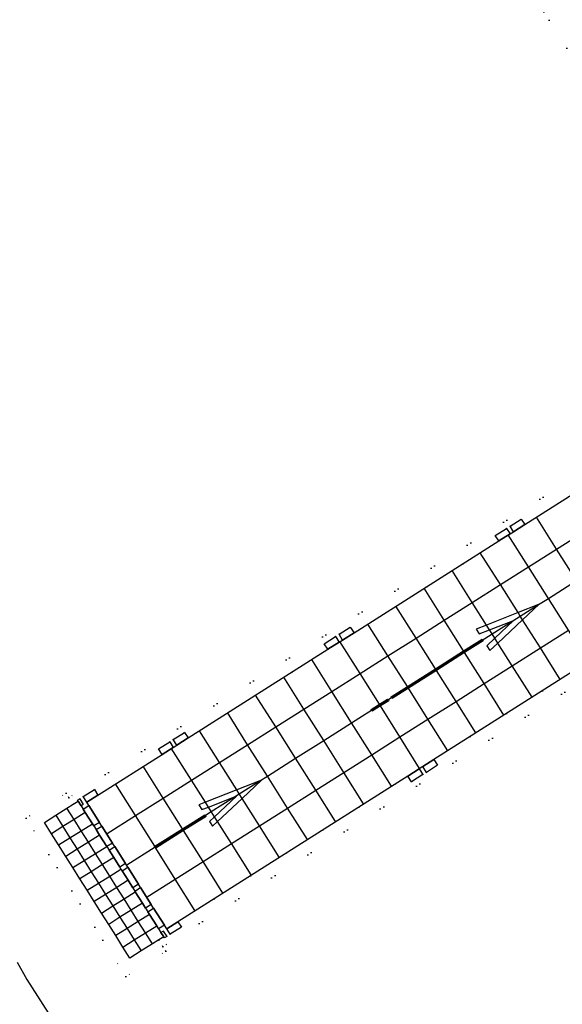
# Model space of a CAD drawing. Header units: metres. Extents: x 174791 to 179073, y 406431 to 409043.
# Tile 41 of 256: x 176002 to 176084, y 406640 to 406788. Entities that reach past the tile are written whole.
import ezdxf

# ---------------------------------------------------------------- set-up
doc = ezdxf.new("R2010")
doc.units = ezdxf.units.M
doc.linetypes.add('DOT', pattern=[6.35, 0, -6.35])
for name, color, linetype in [('terreindeelbegroeid', 254, 'DOT'), ('terreindeelonbegroeid', 254, 'DOT'), ('wegdeel_rijbaan', 254, 'Continuous'), ('wegdeel_start_landingsbaan', 254, 'Continuous'), ('weginrichtingselement_markering_vliegtuigverharding', 254, 'Continuous'), ('weginrichtingselement_voeg_vliegtuigverharding', 254, 'Continuous')]:
    doc.layers.add(name, color=color, linetype=linetype)

msp = doc.modelspace()

# ---------------------------------------------------------------- linework, layer by layer
at = {"layer": 'terreindeelbegroeid'}
for points in [[(175918.674, 406793.491, 0), (176042.844, 406872.211, 0), (176044.562, 406869.482, 0), (176040.438, 406853.146, 0), (176094.826, 406767.21, 0), (176112.059, 406763.232, 0), (176124.511, 406743.625, 0), (176009.583, 406670.81, 0), (176009.157, 406671.488, 0), (176003.143, 406667.698, 0), (176018.138, 406643.903, 0), (176024.164, 406647.701, 0), (176023.724, 406648.4, 0), (176138.695, 406721.158, 0), (176156.116, 406693.678, 0), (176152.403, 406677.053, 0), (176173.44, 406643.67, 0), (176175.117, 406643.258, 0), (176182.883, 406641.347, 0), (176181.491, 406635.546, 0)], [(176094.826, 406767.21, 0), (176040.438, 406853.146, 0)], [(176086.963, 406717.456, 0), (176078.188, 406711.893, 0), (176077.638, 406712.712, 0), (176075.948, 406711.641, 0), (176075.416, 406711.304, 0), (176073.727, 406710.233, 0), (176074.265, 406709.407, 0), (176052.477, 406695.595, 0), (176051.911, 406696.439, 0), (176050.221, 406695.368, 0), (176049.689, 406695.031, 0), (176048, 406693.96, 0), (176048.554, 406693.108, 0), (176027.527, 406679.779, 0), (176026.964, 406680.618, 0), (176025.274, 406679.547, 0), (176024.742, 406679.21, 0), (176023.053, 406678.139, 0), (176023.604, 406677.292, 0), (176013.958, 406671.177, 0), (176013.435, 406672.008, 0), (176011.747, 406670.954, 0), (176011.213, 406670.608, 0), (176010.894, 406670.407, 0), (176010.979, 406670.272, 0), (176010.223, 406669.796, 0), (176009.583, 406670.81, 0), (176124.511, 406743.625, 0)], [(176138.695, 406721.158, 0), (176023.724, 406648.4, 0), (176023.097, 406649.393, 0), (176023.84, 406649.861, 0), (176023.948, 406649.689, 0), (176024.304, 406649.913, 0), (176024.835, 406650.244, 0), (176026.523, 406651.316, 0), (176025.977, 406652.137, 0), (176060.566, 406674.044, 0), (176061.135, 406673.196, 0), (176062.825, 406674.267, 0), (176063.357, 406674.604, 0), (176065.046, 406675.675, 0), (176064.49, 406676.529, 0), (176098.983, 406698.375, 0)], [(176006.473, 406638.411, 0), (176004.841, 406640.911, 0), (176003.275, 406643.453, 0), (176001.775, 406646.035, 0)]]:
    msp.add_polyline3d(points, dxfattribs=at)
msp.add_polyline3d([(176009.583, 406670.81, 0), (176010.223, 406669.796, 0), (176010.979, 406670.272, 0), (176011.419, 406669.573, 0), (176011.737, 406669.069, 0), (176012.053, 406668.567, 0), (176013.116, 406666.881, 0), (176013.334, 406666.535, 0), (176013.674, 406665.995, 0), (176014.199, 406665.162, 0), (176015.265, 406663.469, 0), (176015.288, 406663.433, 0), (176015.622, 406662.904, 0), (176016.328, 406661.782, 0), (176017.223, 406660.363, 0), (176017.413, 406660.06, 0), (176017.573, 406659.807, 0), (176018.481, 406658.366, 0), (176019.192, 406657.237, 0), (176019.52, 406656.717, 0), (176019.567, 406656.642, 0), (176020.645, 406654.931, 0), (176021.119, 406654.179, 0), (176021.462, 406653.635, 0), (176021.711, 406653.239, 0), (176022.79, 406651.527, 0), (176023.079, 406651.069, 0), (176023.429, 406650.513, 0), (176023.84, 406649.861, 0), (176023.097, 406649.393, 0), (176023.724, 406648.4, 0), (176024.164, 406647.701, 0), (176018.138, 406643.903, 0), (176003.143, 406667.698, 0), (176009.157, 406671.488, 0)], close=True, dxfattribs=at)
at = {"layer": 'terreindeelonbegroeid'}
for points in [[(176076.476, 406710.808, 0), (176075.944, 406710.471, 0), (176075.416, 406711.304, 0), (176075.948, 406711.641, 0)], [(176050.765, 406694.51, 0), (176050.233, 406694.173, 0), (176049.689, 406695.031, 0), (176050.221, 406695.368, 0)], [(176025.815, 406678.694, 0), (176025.283, 406678.356, 0), (176024.742, 406679.21, 0), (176025.274, 406679.547, 0)], [(176063.357, 406674.604, 0), (176062.825, 406674.267, 0), (176062.279, 406675.129, 0), (176062.811, 406675.466, 0)], [(176012.257, 406670.101, 0), (176012.575, 406669.597, 0), (176011.737, 406669.069, 0), (176011.419, 406669.573, 0), (176011.749, 406669.781, 0), (176011.213, 406670.608, 0), (176011.747, 406670.954, 0)], [(176014.517, 406666.526, 0), (176013.674, 406665.995, 0), (176013.334, 406666.535, 0), (176014.175, 406667.066, 0)], [(176016.469, 406663.437, 0), (176015.622, 406662.904, 0), (176015.288, 406663.433, 0), (176016.134, 406663.967, 0)], [(176018.424, 406660.343, 0), (176017.573, 406659.807, 0), (176017.413, 406660.06, 0), (176017.223, 406660.363, 0), (176018.073, 406660.899, 0)], [(176020.376, 406657.256, 0), (176019.52, 406656.717, 0), (176019.192, 406657.237, 0), (176020.047, 406657.775, 0)], [(176022.322, 406654.176, 0), (176021.462, 406653.635, 0), (176021.119, 406654.179, 0), (176021.978, 406654.72, 0)], [(176024.292, 406651.059, 0), (176023.774, 406650.73, 0), (176023.429, 406650.513, 0), (176023.079, 406651.069, 0), (176023.942, 406651.613, 0)], [(176024.835, 406650.244, 0), (176024.304, 406649.913, 0), (176023.774, 406650.73, 0), (176024.292, 406651.059, 0)]]:
    msp.add_polyline3d(points, close=True, dxfattribs=at)
at = {"layer": 'wegdeel_rijbaan'}
for points in [[(176078.188, 406711.893, 0), (176076.476, 406710.808, 0), (176075.948, 406711.641, 0), (176077.638, 406712.712, 0)], [(176075.944, 406710.471, 0), (176074.265, 406709.407, 0), (176073.727, 406710.233, 0), (176075.416, 406711.304, 0)], [(176052.477, 406695.595, 0), (176050.765, 406694.51, 0), (176050.221, 406695.368, 0), (176051.911, 406696.439, 0)], [(176050.233, 406694.173, 0), (176048.554, 406693.108, 0), (176048, 406693.96, 0), (176049.689, 406695.031, 0)], [(176027.527, 406679.779, 0), (176025.815, 406678.694, 0), (176025.274, 406679.547, 0), (176026.964, 406680.618, 0)], [(176025.283, 406678.356, 0), (176023.604, 406677.292, 0), (176023.053, 406678.139, 0), (176024.742, 406679.21, 0)], [(176063.357, 406674.604, 0), (176062.811, 406675.466, 0), (176064.49, 406676.529, 0), (176065.046, 406675.675, 0)], [(176062.825, 406674.267, 0), (176061.135, 406673.196, 0), (176060.566, 406674.044, 0), (176062.279, 406675.129, 0)], [(176013.958, 406671.177, 0), (176012.257, 406670.101, 0), (176011.747, 406670.954, 0), (176013.435, 406672.008, 0)], [(176011.749, 406669.781, 0), (176011.419, 406669.573, 0), (176010.979, 406670.272, 0), (176010.894, 406670.407, 0), (176011.213, 406670.608, 0)], [(176014.175, 406667.066, 0), (176013.334, 406666.535, 0), (176013.116, 406666.881, 0), (176012.053, 406668.567, 0), (176011.737, 406669.069, 0), (176012.575, 406669.597, 0)], [(176016.134, 406663.967, 0), (176015.288, 406663.433, 0), (176015.265, 406663.469, 0), (176014.199, 406665.162, 0), (176013.674, 406665.995, 0), (176014.517, 406666.526, 0)], [(176018.073, 406660.899, 0), (176017.223, 406660.363, 0), (176016.328, 406661.782, 0), (176015.622, 406662.904, 0), (176016.469, 406663.437, 0)], [(176020.047, 406657.775, 0), (176019.192, 406657.237, 0), (176018.481, 406658.366, 0), (176017.573, 406659.807, 0), (176018.424, 406660.343, 0)], [(176021.978, 406654.72, 0), (176021.119, 406654.179, 0), (176020.645, 406654.931, 0), (176019.567, 406656.642, 0), (176019.52, 406656.717, 0), (176020.376, 406657.256, 0)], [(176023.942, 406651.613, 0), (176023.079, 406651.069, 0), (176022.79, 406651.527, 0), (176021.711, 406653.239, 0), (176021.462, 406653.635, 0), (176022.322, 406654.176, 0)], [(176024.835, 406650.244, 0), (176024.292, 406651.059, 0), (176025.977, 406652.137, 0), (176026.523, 406651.316, 0)], [(176024.304, 406649.913, 0), (176023.948, 406649.689, 0), (176023.84, 406649.861, 0), (176023.429, 406650.513, 0), (176023.774, 406650.73, 0)]]:
    msp.add_polyline3d(points, close=True, dxfattribs=at)
msp.add_polyline3d([(176001.775, 406646.035, 0), (176003.275, 406643.453, 0), (176004.841, 406640.911, 0), (176006.473, 406638.411, 0)], dxfattribs=at)
at = {"layer": 'wegdeel_start_landingsbaan'}
msp.add_polyline3d([(176098.983, 406698.375, 0), (176064.49, 406676.529, 0), (176062.811, 406675.466, 0), (176062.279, 406675.129, 0), (176060.566, 406674.044, 0), (176025.977, 406652.137, 0), (176024.292, 406651.059, 0), (176023.942, 406651.613, 0), (176022.322, 406654.176, 0), (176021.978, 406654.72, 0), (176020.376, 406657.256, 0), (176020.047, 406657.775, 0), (176018.424, 406660.343, 0), (176018.073, 406660.899, 0), (176016.469, 406663.437, 0), (176016.134, 406663.967, 0), (176014.517, 406666.526, 0), (176014.175, 406667.066, 0), (176012.575, 406669.597, 0), (176012.257, 406670.101, 0), (176013.958, 406671.177, 0), (176023.604, 406677.292, 0), (176025.283, 406678.356, 0), (176025.815, 406678.694, 0), (176027.527, 406679.779, 0), (176048.554, 406693.108, 0), (176050.233, 406694.173, 0), (176050.765, 406694.51, 0), (176052.477, 406695.595, 0), (176074.265, 406709.407, 0), (176075.944, 406710.471, 0), (176076.476, 406710.808, 0), (176078.188, 406711.893, 0), (176086.963, 406717.456, 0)], dxfattribs=at)
msp.add_polyline3d([(176011.419, 406669.573, 0), (176011.737, 406669.069, 0), (176012.053, 406668.567, 0), (176013.116, 406666.881, 0), (176013.334, 406666.535, 0), (176013.674, 406665.995, 0), (176014.199, 406665.162, 0), (176015.265, 406663.469, 0), (176015.288, 406663.433, 0), (176015.622, 406662.904, 0), (176016.328, 406661.782, 0), (176017.223, 406660.363, 0), (176017.413, 406660.06, 0), (176017.573, 406659.807, 0), (176018.481, 406658.366, 0), (176019.192, 406657.237, 0), (176019.52, 406656.717, 0), (176019.567, 406656.642, 0), (176020.645, 406654.931, 0), (176021.119, 406654.179, 0), (176021.462, 406653.635, 0), (176021.711, 406653.239, 0), (176022.79, 406651.527, 0), (176023.079, 406651.069, 0), (176023.429, 406650.513, 0), (176023.84, 406649.861, 0), (176023.097, 406649.393, 0), (176022.148, 406648.795, 0), (176020.456, 406647.728, 0), (176018.764, 406646.662, 0), (176017.719, 406648.321, 0), (176016.635, 406650.04, 0), (176015.569, 406651.732, 0), (176014.491, 406653.442, 0), (176013.404, 406655.167, 0), (176012.336, 406656.861, 0), (176011.251, 406658.583, 0), (176010.188, 406660.27, 0), (176009.121, 406661.963, 0), (176008.038, 406663.681, 0), (176006.975, 406665.367, 0), (176005.901, 406667.072, 0), (176007.593, 406668.138, 0), (176009.285, 406669.205, 0), (176010.223, 406669.796, 0), (176010.979, 406670.272, 0)], close=True, dxfattribs=at)
at = {"layer": 'weginrichtingselement_markering_vliegtuigverharding'}
for points in [[(176080.333, 406699.884, 0), (176080.239, 406699.847, 0), (176077.157, 406698.63, 0), (176072.409, 406696.757, 0), (176070.84, 406696.138, 0), (176071.304, 406695.418, 0), (176072.87, 406696.029, 0), (176076.345, 406697.385, 0), (176076.426, 406697.416, 0), (176073.656, 406694.786, 0), (176072.446, 406693.638, 0), (176072.909, 406692.917, 0), (176074.12, 406694.053, 0), (176077.841, 406697.546, 0), (176080.333, 406699.884, 0)], [(176071.806, 406694.549, 0), (176069.003, 406692.772, 0), (176064.782, 406690.096, 0), (176060.553, 406687.415, 0), (176058.096, 406685.857, 0), (176058.037, 406685.95, 0), (176060.494, 406687.508, 0), (176064.723, 406690.189, 0), (176068.944, 406692.865, 0), (176071.747, 406694.642, 0), (176071.806, 406694.549, 0)], [(176071.908, 406694.4, 0), (176069.099, 406692.619, 0), (176064.878, 406689.943, 0), (176060.649, 406687.262, 0), (176058.198, 406685.708, 0), (176058.139, 406685.801, 0), (176060.591, 406687.355, 0), (176064.819, 406690.036, 0), (176069.04, 406692.712, 0), (176071.849, 406694.493, 0), (176071.908, 406694.4, 0)], [(176057.59, 406685.534, 0), (176056.341, 406684.744, 0), (176055.099, 406683.96, 0), (176055.04, 406684.053, 0), (176056.282, 406684.838, 0), (176057.531, 406685.627, 0), (176057.59, 406685.534, 0)], [(176057.701, 406685.378, 0), (176056.435, 406684.595, 0), (176055.186, 406683.822, 0), (176055.128, 406683.916, 0), (176056.376, 406684.688, 0), (176057.643, 406685.472, 0), (176057.701, 406685.378, 0)], [(176038.558, 406673.425, 0), (176038.295, 406673.321, 0), (176034.831, 406671.962, 0), (176030.112, 406670.109, 0), (176029.114, 406669.717, 0), (176029.586, 406669.006, 0), (176030.565, 406669.388, 0), (176034.491, 406670.917, 0), (176034.775, 406671.027, 0), (176031.48, 406667.933, 0), (176030.728, 406667.226, 0), (176031.185, 406666.496, 0), (176031.938, 406667.204, 0), (176035.638, 406670.681, 0), (176038.558, 406673.425, 0)], [(176030.114, 406668.139, 0), (176027.797, 406666.683, 0), (176026.74, 406666.019, 0), (176022.551, 406663.387, 0), (176022.51, 406663.361, 0), (176022.451, 406663.454, 0), (176022.492, 406663.48, 0), (176026.681, 406666.112, 0), (176030.055, 406668.232, 0), (176030.11, 406668.146, 0), (176030.114, 406668.139, 0)], [(176030.207, 406667.979, 0), (176026.841, 406665.857, 0), (176022.656, 406663.219, 0), (176022.64, 406663.209, 0), (176022.581, 406663.302, 0), (176022.597, 406663.312, 0), (176026.783, 406665.951, 0), (176030.148, 406668.072, 0), (176030.207, 406667.979, 0)]]:
    msp.add_polyline3d(points, dxfattribs=at)
at = {"layer": 'weginrichtingselement_voeg_vliegtuigverharding'}
for points in [[(176091.931, 406693.953, 0), (176088.96, 406698.655, 0), (176085.931, 406703.447, 0), (176082.942, 406708.178, 0), (176079.914, 406712.969, 0)], [(176015.343, 406665.391, 0), (176019.601, 406668.086, 0), (176023.781, 406670.732, 0), (176028.029, 406673.421, 0), (176032.233, 406676.082, 0), (176036.465, 406678.76, 0), (176040.69, 406681.435, 0), (176044.948, 406684.13, 0), (176049.14, 406686.783, 0), (176053.375, 406689.463, 0), (176057.582, 406692.126, 0), (176061.802, 406694.797, 0), (176066.045, 406697.483, 0), (176070.261, 406700.151, 0), (176074.502, 406702.836, 0), (176078.72, 406705.506, 0), (176082.942, 406708.178, 0), (176087.149, 406710.841, 0)], [(176087.722, 406691.268, 0), (176084.74, 406695.985, 0), (176081.71, 406700.777, 0), (176078.72, 406705.506, 0), (176075.681, 406710.313, 0)], [(176083.493, 406688.59, 0), (176080.514, 406693.31, 0), (176077.841, 406697.546, 0), (176077.487, 406698.107, 0), (176077.157, 406698.63, 0), (176074.502, 406702.836, 0), (176071.47, 406707.641, 0)], [(176079.268, 406685.916, 0), (176076.284, 406690.633, 0), (176074.12, 406694.053, 0), (176073.656, 406694.786, 0), (176073.25, 406695.427, 0), (176072.87, 406696.029, 0), (176072.409, 406696.757, 0), (176070.261, 406700.151, 0), (176067.223, 406704.953, 0)], [(176018.317, 406660.688, 0), (176022.56, 406663.372, 0), (176026.742, 406666.016, 0), (176027.797, 406666.683, 0), (176030.11, 406668.146, 0), (176030.995, 406668.705, 0), (176034.491, 406670.917, 0), (176035.205, 406671.368, 0), (176038.295, 406673.321, 0), (176039.439, 406674.045, 0), (176043.668, 406676.72, 0), (176047.919, 406679.408, 0), (176052.111, 406682.059, 0), (176056.345, 406684.737, 0), (176060.561, 406687.403, 0), (176064.793, 406690.079, 0), (176069.017, 406692.75, 0), (176073.25, 406695.427, 0), (176076.345, 406697.385, 0), (176077.487, 406698.107, 0), (176080.239, 406699.847, 0), (176081.71, 406700.777, 0), (176085.931, 406703.447, 0)], [(176075.008, 406683.208, 0), (176072.035, 406687.944, 0), (176069.099, 406692.619, 0), (176069.04, 406692.712, 0), (176069.017, 406692.75, 0), (176069.003, 406692.772, 0), (176068.944, 406692.865, 0), (176066.045, 406697.483, 0), (176063.026, 406702.291, 0)], [(176070.818, 406680.57, 0), (176067.831, 406685.283, 0), (176064.878, 406689.943, 0), (176064.819, 406690.036, 0), (176064.793, 406690.079, 0), (176064.782, 406690.096, 0), (176064.723, 406690.189, 0), (176061.802, 406694.797, 0), (176058.769, 406699.584, 0)], [(176066.579, 406677.86, 0), (176063.59, 406682.599, 0), (176060.649, 406687.262, 0), (176060.591, 406687.355, 0), (176060.561, 406687.403, 0), (176060.553, 406687.415, 0), (176060.494, 406687.508, 0), (176057.582, 406692.126, 0), (176054.56, 406696.917, 0)], [(176021.342, 406655.861, 0), (176025.588, 406658.548, 0), (176029.768, 406661.194, 0), (176034.024, 406663.887, 0), (176038.24, 406666.555, 0), (176042.473, 406669.234, 0), (176046.705, 406671.913, 0), (176050.946, 406674.597, 0), (176055.137, 406677.25, 0), (176059.368, 406679.927, 0), (176063.59, 406682.599, 0), (176067.831, 406685.283, 0), (176072.035, 406687.944, 0), (176076.284, 406690.633, 0), (176080.514, 406693.31, 0), (176084.74, 406695.985, 0)], [(176062.342, 406675.194, 0), (176059.368, 406679.927, 0), (176056.435, 406684.595, 0), (176056.376, 406684.688, 0), (176056.345, 406684.737, 0), (176056.341, 406684.744, 0), (176056.282, 406684.838, 0), (176053.375, 406689.463, 0), (176050.346, 406694.284, 0)], [(176058.119, 406672.511, 0), (176055.137, 406677.25, 0), (176052.111, 406682.059, 0), (176049.14, 406686.783, 0), (176046.118, 406691.585, 0)], [(176053.923, 406669.864, 0), (176050.946, 406674.597, 0), (176047.919, 406679.408, 0), (176044.948, 406684.13, 0), (176041.932, 406688.924, 0)], [(176049.687, 406667.193, 0), (176046.705, 406671.913, 0), (176043.668, 406676.72, 0), (176040.69, 406681.435, 0), (176037.658, 406686.234, 0)], [(176045.456, 406664.504, 0), (176042.473, 406669.234, 0), (176039.439, 406674.045, 0), (176036.465, 406678.76, 0), (176033.424, 406683.582, 0)], [(176041.215, 406661.836, 0), (176038.24, 406666.555, 0), (176035.638, 406670.681, 0), (176035.205, 406671.368, 0), (176034.831, 406671.962, 0), (176032.233, 406676.082, 0), (176029.214, 406680.87, 0)], [(176036.995, 406659.163, 0), (176034.024, 406663.887, 0), (176031.938, 406667.204, 0), (176031.48, 406667.933, 0), (176030.995, 406668.705, 0), (176030.565, 406669.388, 0), (176030.112, 406670.109, 0), (176028.029, 406673.421, 0), (176024.985, 406678.262, 0)], [(176032.748, 406656.447, 0), (176029.768, 406661.194, 0), (176026.841, 406665.857, 0), (176026.783, 406665.951, 0), (176026.742, 406666.016, 0), (176026.74, 406666.019, 0), (176026.681, 406666.112, 0), (176023.781, 406670.732, 0), (176020.769, 406675.531, 0)], [(176028.543, 406653.84, 0), (176025.588, 406658.548, 0), (176022.656, 406663.219, 0), (176022.597, 406663.312, 0), (176022.56, 406663.372, 0), (176022.551, 406663.387, 0), (176022.492, 406663.48, 0), (176019.601, 406668.086, 0), (176016.589, 406672.885, 0)], [(176012.053, 406668.567, 0), (176010.359, 406667.5, 0), (176008.667, 406666.434, 0), (176006.975, 406665.367, 0)], [(176007.593, 406668.138, 0), (176008.667, 406666.434, 0), (176009.73, 406664.747, 0), (176010.813, 406663.029, 0), (176011.88, 406661.336, 0), (176012.943, 406659.649, 0), (176014.028, 406657.927, 0), (176015.096, 406656.233, 0), (176016.183, 406654.509, 0), (176017.261, 406652.798, 0), (176018.327, 406651.106, 0), (176019.409, 406649.39, 0), (176020.456, 406647.728, 0)], [(176022.148, 406648.795, 0), (176021.099, 406650.459, 0), (176020.019, 406652.173, 0), (176018.953, 406653.865, 0), (176017.875, 406655.575, 0), (176016.788, 406657.299, 0), (176015.72, 406658.993, 0), (176014.635, 406660.715, 0), (176013.572, 406662.402, 0), (176012.505, 406664.095, 0), (176011.422, 406665.813, 0), (176010.359, 406667.5, 0), (176009.285, 406669.205, 0)], [(176008.038, 406663.681, 0), (176009.73, 406664.747, 0), (176011.422, 406665.813, 0), (176013.116, 406666.881, 0)], [(176014.198, 406665.162, 0), (176012.505, 406664.095, 0), (176010.813, 406663.029, 0), (176009.121, 406661.963, 0)], [(176010.188, 406660.27, 0), (176011.88, 406661.336, 0), (176013.572, 406662.402, 0), (176015.265, 406663.469, 0)], [(176016.328, 406661.782, 0), (176014.635, 406660.715, 0), (176012.943, 406659.649, 0), (176011.251, 406658.583, 0)], [(176012.336, 406656.861, 0), (176014.028, 406657.927, 0), (176015.72, 406658.993, 0), (176017.413, 406660.06, 0)], [(176018.481, 406658.366, 0), (176016.788, 406657.299, 0), (176015.096, 406656.233, 0), (176013.404, 406655.167, 0)], [(176014.491, 406653.442, 0), (176016.183, 406654.509, 0), (176017.875, 406655.575, 0), (176019.567, 406656.642, 0)], [(176020.645, 406654.931, 0), (176018.953, 406653.865, 0), (176017.261, 406652.798, 0), (176015.569, 406651.732, 0)], [(176021.711, 406653.239, 0), (176020.019, 406652.173, 0), (176018.327, 406651.106, 0), (176016.635, 406650.04, 0)], [(176017.718, 406648.321, 0), (176019.409, 406649.39, 0), (176021.099, 406650.459, 0), (176022.79, 406651.527, 0)]]:
    msp.add_polyline3d(points, dxfattribs=at)

doc.saveas('drawing.dxf')
